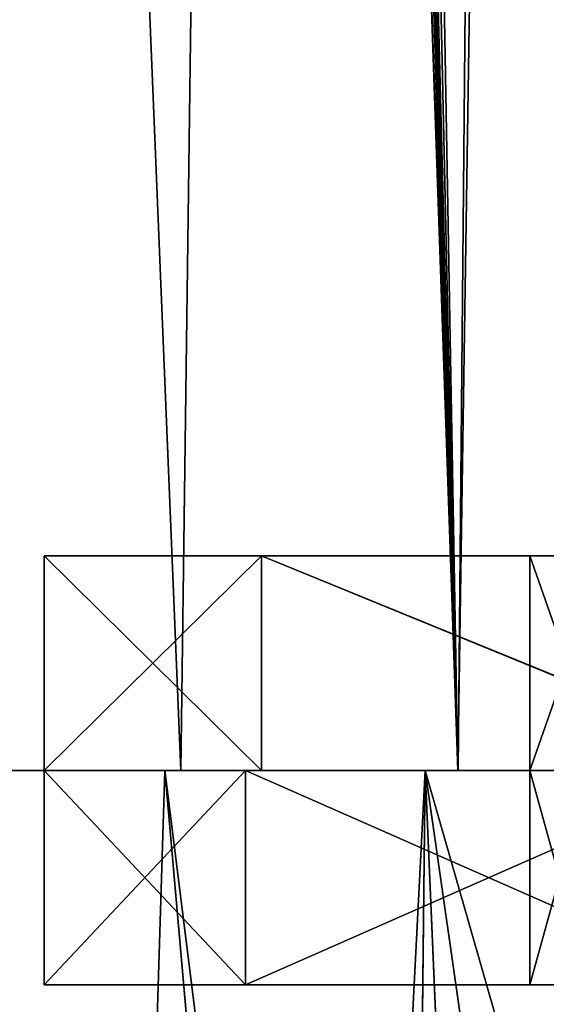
# Model space of a CAD drawing. Header units: millimetres. Extents: x -52 to 107, y -6 to 112.
# Tile 6 of 256: x -29.37 to -25.69, y 14.62 to 21.5. Entities that reach past the tile are written whole.
import ezdxf

# ---------------------------------------------------------------- set-up
doc = ezdxf.new("R2010")
doc.units = ezdxf.units.MM
doc.header["$LTSCALE"] = 65.185185
for name, color, linetype in [('282', 7, 'CONTINUOUS'), ('283', 7, 'CONTINUOUS'), ('284', 7, 'CONTINUOUS'), ('295', 7, 'CONTINUOUS'), ('2954', 7, 'CONTINUOUS'), ('2956', 7, 'CONTINUOUS'), ('296', 7, 'CONTINUOUS'), ('2960', 7, 'CONTINUOUS'), ('297', 7, 'CONTINUOUS'), ('2984', 7, 'CONTINUOUS'), ('2987', 7, 'CONTINUOUS'), ('2990', 7, 'CONTINUOUS'), ('441', 7, 'CONTINUOUS'), ('445', 7, 'CONTINUOUS'), ('447', 7, 'CONTINUOUS'), ('454', 7, 'CONTINUOUS'), ('455', 7, 'CONTINUOUS'), ('457', 7, 'CONTINUOUS'), ('458', 7, 'CONTINUOUS'), ('459', 7, 'CONTINUOUS'), ('63', 7, 'CONTINUOUS'), ('68', 7, 'CONTINUOUS'), ('69', 7, 'CONTINUOUS'), ('71', 7, 'CONTINUOUS')]:
    doc.layers.add(name, color=color, linetype=linetype)

msp = doc.modelspace()

# ---------------------------------------------------------------- linework, layer by layer
at = {"layer": '282', "color": 7, "linetype": 'CONTINUOUS', "true_color": 0xe0f2ff}
for points in [[(-29.2, 14.7513, -44.384), (-27.7894, 14.7513, -47.7894), (-29.2, 16.251, -44.384), (-29.2, 14.7513, -44.384)], [(-29.2, 16.251, -44.384), (-27.7894, 14.7513, -47.7894), (-27.7894, 16.251, -47.7894), (-29.2, 16.251, -44.384)], [(-24.384, 14.7513, -49.2), (-24.384, 16.2511, -49.2), (-27.7894, 16.251, -47.7894), (-24.384, 14.7513, -49.2)], [(-27.7894, 14.7513, -47.7894), (-24.384, 14.7513, -49.2), (-27.7894, 16.251, -47.7894), (-27.7894, 14.7513, -47.7894)]]:
    msp.add_3dface(points, dxfattribs=at)
at = {"layer": '283', "color": 7, "linetype": 'CONTINUOUS', "true_color": 0xe0f2ff}
for points in [[(-29.2, 17.751, -44), (-29.2, 17.7509, 44), (-29.2, 16.251, -44), (-29.2, 17.751, -44)], [(-29.2, 16.2509, 44), (-29.2, 14.7513, -44.384), (-29.2, 17.7509, 44), (-29.2, 16.2509, 44)], [(-29.2, 17.7509, 44), (-29.2, 14.7513, -44.384), (-29.2, 16.251, -44), (-29.2, 17.7509, 44)], [(-29.2, 14.7513, -44.384), (-29.2, 16.251, -44.384), (-29.2, 16.251, -44.0103), (-29.2, 14.7513, -44.384)], [(-29.2, 16.251, -44), (-29.2, 14.7513, -44.384), (-29.2, 16.251, -44.0103), (-29.2, 16.251, -44)], [(-29.2, 14.7513, 44.384), (-29.2, 14.7513, -44.384), (-29.2, 16.2509, 44.384), (-29.2, 14.7513, 44.384)], [(-29.2, 14.7513, -44.384), (-29.2, 16.2509, 44), (-29.2, 16.2509, 44.0103), (-29.2, 14.7513, -44.384)], [(-29.2, 16.2509, 44.384), (-29.2, 14.7513, -44.384), (-29.2, 16.2509, 44.0103), (-29.2, 16.2509, 44.384)]]:
    msp.add_3dface(points, dxfattribs=at)
at = {"layer": '284', "color": 7, "linetype": 'CONTINUOUS', "true_color": 0xe0f2ff}
for points in [[(-27.7894, 14.7513, 47.7894), (-29.2, 14.7513, 44.384), (-27.7894, 16.2509, 47.7894), (-27.7894, 14.7513, 47.7894)], [(-29.2, 14.7513, 44.384), (-29.2, 16.2509, 44.384), (-27.7894, 16.2509, 47.7894), (-29.2, 14.7513, 44.384)], [(-24.384, 14.7513, 49.2), (-27.7894, 14.7513, 47.7894), (-24.384, 16.2509, 49.2), (-24.384, 14.7513, 49.2)], [(-24.384, 16.2509, 49.2), (-27.7894, 14.7513, 47.7894), (-27.7894, 16.2509, 47.7894), (-24.384, 16.2509, 49.2)]]:
    msp.add_3dface(points, dxfattribs=at)
at = {"layer": '295', "color": 7, "linetype": 'CONTINUOUS', "true_color": 0xe0f2ff}
for points in [[(-25.8, 14.7513, 44.384), (-25.3853, 14.7513, 45.3853), (-25.8, 16.2513, 44.384), (-25.8, 14.7513, 44.384)], [(-25.8, 16.2513, 44.384), (-25.3853, 14.7513, 45.3853), (-25.3853, 16.2513, 45.3853), (-25.8, 16.2513, 44.384)]]:
    msp.add_3dface(points, dxfattribs=at)
at = {"layer": '2954', "color": 7, "linetype": 'CONTINUOUS', "true_color": 0xe0f2ff}
for points in [[(-28.3551, 16.2513, -48.3551), (-29.5725, 16.2513, -46.5331), (-28.2428, 16.2513, -48.2425), (-28.3551, 16.2513, -48.3551)], [(-29.5725, 16.2513, -46.5331), (-29.5408, 16.2513, -46.3021), (-28.2428, 16.2513, -48.2425), (-29.5725, 16.2513, -46.5331)], [(-26.5331, 16.2513, -49.5725), (-28.3551, 16.2513, -48.3551), (-26.3024, 16.2513, -49.5407), (-26.5331, 16.2513, -49.5725)], [(-28.3551, 16.2513, -48.3551), (-28.2428, 16.2513, -48.2425), (-26.3024, 16.2513, -49.5407), (-28.3551, 16.2513, -48.3551)], [(-24.0133, 16.2513, -50), (-24.384, 16.2513, -50), (-26.5331, 16.2513, -49.5725), (-24.0133, 16.2513, -50)], [(-24.0133, 16.2513, -50), (-26.5331, 16.2513, -49.5725), (-26.3024, 16.2513, -49.5407), (-24.0133, 16.2513, -50)]]:
    msp.add_3dface(points, dxfattribs=at)
at = {"layer": '2956', "color": 7, "linetype": 'CONTINUOUS', "true_color": 0xe0f2ff}
for points in [[(-25, 16.2513, 38.5), (-25, 16.2513, -38.5), (-25.8, 16.2513, 44.384), (-25, 16.2513, 38.5)], [(-25, 16.2513, 38.5), (-25.8, 16.2513, 44.384), (-25, 16.2513, 39.5), (-25, 16.2513, 38.5)], [(-25.8, 16.2513, 44.384), (-25, 16.2513, -38.5), (-25, 16.2513, -39.5), (-25.8, 16.2513, 44.384)], [(-25.8, 16.2513, 44.384), (-25.3853, 16.2513, 45.3853), (-24.7073, 16.2513, 44.7073), (-25.8, 16.2513, 44.384)], [(-25.8, 16.2513, -44.384), (-25.8, 16.2513, 44.384), (-25, 16.2513, -44.0006), (-25.8, 16.2513, -44.384)], [(-25.8, 16.2513, 44.384), (-25, 16.2513, -39.5), (-25, 16.2513, -44.0006), (-25.8, 16.2513, 44.384)], [(-25.8, 16.2513, 44.384), (-25, 16.2513, 44.0006), (-25, 16.2513, 39.5), (-25.8, 16.2513, 44.384)], [(-25, 16.2513, 44.0006), (-25.8, 16.2513, 44.384), (-24.7073, 16.2513, 44.7073), (-25, 16.2513, 44.0006)], [(-25.3853, 16.2513, -45.3853), (-25.8, 16.2513, -44.384), (-24.0006, 16.2513, -45), (-25.3853, 16.2513, -45.3853)], [(-24.0006, 16.2513, -45), (-25.8, 16.2513, -44.384), (-24.7073, 16.2513, -44.7073), (-24.0006, 16.2513, -45)], [(-25.8, 16.2513, -44.384), (-25, 16.2513, -44.0006), (-24.7073, 16.2513, -44.7073), (-25.8, 16.2513, -44.384)]]:
    msp.add_3dface(points, dxfattribs=at)
at = {"layer": '296', "color": 7, "linetype": 'CONTINUOUS', "true_color": 0xe0f2ff}
for points in [[(-25.8, 14.7513, -44.384), (-25.8, 14.7513, 44.384), (-25.8, 16.2513, -44.384), (-25.8, 14.7513, -44.384)], [(-25.8, 14.7513, 44.384), (-25.8, 16.2513, 44.384), (-25.8, 16.2513, -44.384), (-25.8, 14.7513, 44.384)]]:
    msp.add_3dface(points, dxfattribs=at)
at = {"layer": '2960', "color": 7, "linetype": 'CONTINUOUS', "true_color": 0xe0f2ff}
for points in [[(-29.5725, 16.2513, 46.5331), (-28.3551, 16.2513, 48.3551), (-28.2428, 16.2513, 48.2425), (-29.5725, 16.2513, 46.5331)], [(-29.5725, 16.2513, 46.5331), (-28.2428, 16.2513, 48.2425), (-29.5405, 16.2513, 46.3027), (-29.5725, 16.2513, 46.5331)], [(-28.3551, 16.2513, 48.3551), (-26.5331, 16.2513, 49.5725), (-26.3031, 16.2513, 49.5404), (-28.3551, 16.2513, 48.3551)], [(-28.3551, 16.2513, 48.3551), (-26.3031, 16.2513, 49.5404), (-28.2428, 16.2513, 48.2425), (-28.3551, 16.2513, 48.3551)], [(-26.5331, 16.2513, 49.5725), (-24.384, 16.2513, 50), (-26.3031, 16.2513, 49.5404), (-26.5331, 16.2513, 49.5725)], [(-24.384, 16.2513, 50), (-24.0149, 16.2513, 50), (-26.3031, 16.2513, 49.5404), (-24.384, 16.2513, 50)]]:
    msp.add_3dface(points, dxfattribs=at)
at = {"layer": '297', "color": 7, "linetype": 'CONTINUOUS', "true_color": 0xe0f2ff}
for points in [[(-25.3853, 14.7513, -45.3853), (-25.8, 14.7513, -44.384), (-25.3853, 16.2513, -45.3853), (-25.3853, 14.7513, -45.3853)], [(-25.8, 14.7513, -44.384), (-25.8, 16.2513, -44.384), (-25.3853, 16.2513, -45.3853), (-25.8, 14.7513, -44.384)]]:
    msp.add_3dface(points, dxfattribs=at)
at = {"layer": '2984', "color": 7, "linetype": 'CONTINUOUS', "true_color": 0xe0f2ff}
for points in [[(-25.8, 16.251, -44), (-25.2728, 16.2511, -45.2728), (-25, 16.251, -44), (-25.8, 16.251, -44)], [(-25.8, 16.2509, 44), (-25.8, 16.251, -44), (-25, 16.2509, 44), (-25.8, 16.2509, 44)], [(-25, 16.2509, 44), (-25.8, 16.251, -44), (-25, 16.251, -44), (-25, 16.2509, 44)], [(-25.2728, 16.2509, 45.2728), (-25.8, 16.2509, 44), (-24.7071, 16.2509, 44.7071), (-25.2728, 16.2509, 45.2728)], [(-25.8, 16.2509, 44), (-25, 16.2509, 44), (-24.7071, 16.2509, 44.7071), (-25.8, 16.2509, 44)]]:
    msp.add_3dface(points, dxfattribs=at)
at = {"layer": '2987', "color": 7, "linetype": 'CONTINUOUS', "true_color": 0xe0f2ff}
for points in [[(-29.2, 16.2509, 44.384), (-29.2, 16.2509, 44.0103), (-27.6772, 16.2509, 47.6767), (-29.2, 16.2509, 44.384)], [(-27.7894, 16.2509, 47.7894), (-29.2, 16.2509, 44.384), (-27.6772, 16.2509, 47.6767), (-27.7894, 16.2509, 47.7894)], [(-24.384, 16.2509, 49.2), (-27.7894, 16.2509, 47.7894), (-24.0109, 16.2509, 49.2), (-24.384, 16.2509, 49.2)], [(-24.0109, 16.2509, 49.2), (-27.7894, 16.2509, 47.7894), (-27.6772, 16.2509, 47.6767), (-24.0109, 16.2509, 49.2)]]:
    msp.add_3dface(points, dxfattribs=at)
at = {"layer": '2990', "color": 7, "linetype": 'CONTINUOUS', "true_color": 0xe0f2ff}
for points in [[(-29.2, 17.7509, 44), (-29.2, 17.751, -44), (-25.8, 17.7509, 44), (-29.2, 17.7509, 44)], [(-29.2, 17.751, -44), (-27.677, 17.751, -47.677), (-25.8, 17.751, -44), (-29.2, 17.751, -44)], [(-29.2, 17.751, -44), (-25.8, 17.751, -44), (-25.8, 17.7509, 44), (-29.2, 17.751, -44)], [(-27.677, 17.7509, 47.677), (-29.2, 17.7509, 44), (-24, 17.7509, 45.8), (-27.677, 17.7509, 47.677)], [(-29.2, 17.7509, 44), (-25.8, 17.7509, 44), (-25.2728, 17.7509, 45.2728), (-29.2, 17.7509, 44)], [(-29.2, 17.7509, 44), (-25.2728, 17.7509, 45.2728), (-24, 17.7509, 45.8), (-29.2, 17.7509, 44)], [(-27.677, 17.751, -47.677), (-24, 17.7511, -49.2), (3.993, 17.7511, -45.8), (-27.677, 17.751, -47.677)], [(-27.677, 17.751, -47.677), (3.993, 17.7511, -45.8), (-24, 17.7511, -45.8), (-27.677, 17.751, -47.677)], [(-27.677, 17.751, -47.677), (-24, 17.7511, -45.8), (-25.2728, 17.7511, -45.2728), (-27.677, 17.751, -47.677)], [(-27.677, 17.751, -47.677), (-25.2728, 17.7511, -45.2728), (-25.8, 17.751, -44), (-27.677, 17.751, -47.677)], [(3.993, 17.7509, 49.2), (-24, 17.7509, 49.2), (-27.677, 17.7509, 47.677), (3.993, 17.7509, 49.2)], [(3.993, 17.7509, 49.2), (-27.677, 17.7509, 47.677), (-24, 17.7509, 45.8), (3.993, 17.7509, 49.2)]]:
    msp.add_3dface(points, dxfattribs=at)
at = {"layer": '441', "color": 7, "linetype": 'CONTINUOUS', "true_color": 0xe0f2ff}
for points in [[(-29.2, 16.251, -44.384), (-27.7894, 16.251, -47.7894), (-27.6772, 16.251, -47.6767), (-29.2, 16.251, -44.384)], [(-29.2, 16.251, -44.0103), (-29.2, 16.251, -44.384), (-27.6772, 16.251, -47.6767), (-29.2, 16.251, -44.0103)], [(-27.7894, 16.251, -47.7894), (-24.384, 16.2511, -49.2), (-27.6772, 16.251, -47.6767), (-27.7894, 16.251, -47.7894)], [(-24.384, 16.2511, -49.2), (-24.0109, 16.2511, -49.2), (-27.6772, 16.251, -47.6767), (-24.384, 16.2511, -49.2)]]:
    msp.add_3dface(points, dxfattribs=at)
at = {"layer": '445', "color": 7, "linetype": 'CONTINUOUS', "true_color": 0xe0f2ff}
for points in [[(-27.6593, 59.4851, -49.6775), (-27.6111, 62.2511, -49.7654), (-26.3024, 16.2513, -49.5407), (-27.6593, 59.4851, -49.6775)], [(-27.6111, 62.2511, -49.7654), (-25.8786, 62.2511, -50.5383), (-26.3024, 16.2513, -49.5407), (-27.6111, 62.2511, -49.7654)], [(-25.8786, 62.2511, -50.5383), (-24.0133, 16.2513, -50), (-26.3024, 16.2513, -49.5407), (-25.8786, 62.2511, -50.5383)], [(-24.0001, 62.2511, -50.8028), (-24.0133, 16.2513, -50), (-25.8786, 62.2511, -50.5383), (-24.0001, 62.2511, -50.8028)], [(-27.707, 56.7511, -49.5893), (-27.6593, 59.4851, -49.6775), (-26.3024, 16.2513, -49.5407), (-27.707, 56.7511, -49.5893)], [(-29.9096, 56.751, -47.1717), (-27.707, 56.7511, -49.5893), (-28.2428, 16.2513, -48.2425), (-29.9096, 56.751, -47.1717)], [(-29.5408, 16.2513, -46.3021), (-29.9096, 56.751, -47.1717), (-28.2428, 16.2513, -48.2425), (-29.5408, 16.2513, -46.3021)], [(-28.2428, 16.2513, -48.2425), (-27.707, 56.7511, -49.5893), (-26.3024, 16.2513, -49.5407), (-28.2428, 16.2513, -48.2425)]]:
    msp.add_3dface(points, dxfattribs=at)
at = {"layer": '447', "color": 7, "linetype": 'CONTINUOUS', "true_color": 0xe0f2ff}
for points in [[(-27.1197, 62.2508, 50.0456), (-27.3212, 62.2085, 49.9365), (-26.3031, 16.2513, 49.5404), (-27.1197, 62.2508, 50.0456)], [(-25.6052, 62.2509, 50.6109), (-27.1197, 62.2508, 50.0456), (-26.3031, 16.2513, 49.5404), (-25.6052, 62.2509, 50.6109)], [(-24.0149, 16.2513, 50), (-25.6052, 62.2509, 50.6109), (-26.3031, 16.2513, 49.5404), (-24.0149, 16.2513, 50)], [(-27.3212, 62.2085, 49.9365), (-27.4847, 62.0926, 49.8396), (-26.3031, 16.2513, 49.5404), (-27.3212, 62.2085, 49.9365)], [(-27.4847, 62.0926, 49.8396), (-27.6196, 61.7596, 49.7501), (-26.3031, 16.2513, 49.5404), (-27.4847, 62.0926, 49.8396)], [(-27.6196, 61.7596, 49.7501), (-27.6636, 59.2419, 49.6699), (-26.3031, 16.2513, 49.5404), (-27.6196, 61.7596, 49.7501)], [(-27.6636, 59.2419, 49.6699), (-27.707, 56.7508, 49.5895), (-26.3031, 16.2513, 49.5404), (-27.6636, 59.2419, 49.6699)], [(-27.707, 56.7508, 49.5895), (-29.9096, 56.7508, 47.1719), (-28.2428, 16.2513, 48.2425), (-27.707, 56.7508, 49.5895)], [(-28.2428, 16.2513, 48.2425), (-29.9096, 56.7508, 47.1719), (-29.5405, 16.2513, 46.3027), (-28.2428, 16.2513, 48.2425)], [(-26.3031, 16.2513, 49.5404), (-27.707, 56.7508, 49.5895), (-28.2428, 16.2513, 48.2425), (-26.3031, 16.2513, 49.5404)]]:
    msp.add_3dface(points, dxfattribs=at)
at = {"layer": '454', "color": 7, "linetype": 'CONTINUOUS', "true_color": 0xe0f2ff}
for points in [[(-29.2, 16.2509, 44), (-29.2, 17.7509, 44), (-27.677, 17.7509, 47.677), (-29.2, 16.2509, 44)], [(-29.2, 16.2509, 44.0103), (-29.2, 16.2509, 44), (-27.677, 17.7509, 47.677), (-29.2, 16.2509, 44.0103)], [(-27.6772, 16.2509, 47.6767), (-29.2, 16.2509, 44.0103), (-27.677, 17.7509, 47.677), (-27.6772, 16.2509, 47.6767)], [(-24.0109, 16.2509, 49.2), (-27.6772, 16.2509, 47.6767), (-27.677, 17.7509, 47.677), (-24.0109, 16.2509, 49.2)], [(-24, 17.7509, 49.2), (-24.0109, 16.2509, 49.2), (-27.677, 17.7509, 47.677), (-24, 17.7509, 49.2)]]:
    msp.add_3dface(points, dxfattribs=at)
at = {"layer": '455', "color": 7, "linetype": 'CONTINUOUS', "true_color": 0xe0f2ff}
for points in [[(-29.2, 17.751, -44), (-29.2, 16.251, -44), (-29.2, 16.251, -44.0103), (-29.2, 17.751, -44)], [(-29.2, 17.751, -44), (-29.2, 16.251, -44.0103), (-27.6772, 16.251, -47.6767), (-29.2, 17.751, -44)], [(-29.2, 17.751, -44), (-27.6772, 16.251, -47.6767), (-27.677, 17.751, -47.677), (-29.2, 17.751, -44)], [(-27.6772, 16.251, -47.6767), (-24.0109, 16.2511, -49.2), (-27.677, 17.751, -47.677), (-27.6772, 16.251, -47.6767)], [(-24, 16.2511, -49.2), (-24, 17.7511, -49.2), (-27.677, 17.751, -47.677), (-24, 16.2511, -49.2)], [(-24.0109, 16.2511, -49.2), (-24, 16.2511, -49.2), (-27.677, 17.751, -47.677), (-24.0109, 16.2511, -49.2)]]:
    msp.add_3dface(points, dxfattribs=at)
at = {"layer": '457', "color": 7, "linetype": 'CONTINUOUS', "true_color": 0xe0f2ff}
for points in [[(-25.2728, 16.2511, -45.2728), (-25.8, 16.251, -44), (-25.2728, 17.7511, -45.2728), (-25.2728, 16.2511, -45.2728)], [(-25.2728, 17.7511, -45.2728), (-25.8, 16.251, -44), (-25.8, 17.751, -44), (-25.2728, 17.7511, -45.2728)]]:
    msp.add_3dface(points, dxfattribs=at)
at = {"layer": '458', "color": 7, "linetype": 'CONTINUOUS', "true_color": 0xe0f2ff}
for points in [[(-25.8, 17.751, -44), (-25.8, 16.251, -44), (-25.8, 16.2509, 44), (-25.8, 17.751, -44)], [(-25.8, 17.7509, 44), (-25.8, 17.751, -44), (-25.8, 16.2509, 44), (-25.8, 17.7509, 44)]]:
    msp.add_3dface(points, dxfattribs=at)
at = {"layer": '459', "color": 7, "linetype": 'CONTINUOUS', "true_color": 0xe0f2ff}
for points in [[(-25.8, 17.7509, 44), (-25.8, 16.2509, 44), (-25.2728, 16.2509, 45.2728), (-25.8, 17.7509, 44)], [(-25.8, 17.7509, 44), (-25.2728, 16.2509, 45.2728), (-25.2728, 17.7509, 45.2728), (-25.8, 17.7509, 44)]]:
    msp.add_3dface(points, dxfattribs=at)
at = {"layer": '63', "color": 7, "linetype": 'CONTINUOUS', "true_color": 0xe0f2ff}
for points in [[(8.7364, 15.4537, -50.0139), (9.8317, 10.7275, -50.0964), (-40.5842, -5.7487, -50.384), (8.7364, 15.4537, -50.0139)], [(8.7364, 15.4537, -50.0139), (-40.5842, -5.7487, -50.384), (-24.384, 1.2687, -50.2615), (8.7364, 15.4537, -50.0139)]]:
    msp.add_3dface(points, dxfattribs=at)
at = {"layer": '68', "color": 7, "linetype": 'CONTINUOUS', "true_color": 0xe0f2ff}
for points in [[(-29.8368, 3.7251, -46.46), (-29.5725, 16.2513, -46.5331), (-28.7414, 3.7251, -48.2643), (-29.8368, 3.7251, -46.46)], [(-29.5725, 16.2513, -46.5331), (-28.3551, 16.2513, -48.3551), (-28.7414, 3.7251, -48.2643), (-29.5725, 16.2513, -46.5331)], [(-28.7414, 3.7251, -48.2643), (-28.3551, 16.2513, -48.3551), (-27.2056, 3.1837, -49.5018), (-28.7414, 3.7251, -48.2643)], [(-28.3551, 16.2513, -48.3551), (-26.5331, 16.2513, -49.5725), (-27.2056, 3.1837, -49.5018), (-28.3551, 16.2513, -48.3551)], [(-27.2056, 3.1837, -49.5018), (-26.5331, 16.2513, -49.5725), (-26.6814, 2.8716, -49.7635), (-27.2056, 3.1837, -49.5018)], [(-26.6814, 2.8716, -49.7635), (-26.5331, 16.2513, -49.5725), (-25.9413, 2.3833, -50.0313), (-26.6814, 2.8716, -49.7635)], [(-26.5331, 16.2513, -49.5725), (-24.384, 16.2513, -50), (-25.9413, 2.3833, -50.0313), (-26.5331, 16.2513, -49.5725)], [(-24.384, 16.2513, -50), (-24.384, 1.2687, -50.2615), (-25.9413, 2.3833, -50.0313), (-24.384, 16.2513, -50)]]:
    msp.add_3dface(points, dxfattribs=at)
at = {"layer": '69', "color": 7, "linetype": 'CONTINUOUS', "true_color": 0xe0f2ff}
for points in [[(-29.8368, 3.7251, 46.46), (-28.7414, 3.7251, 48.2643), (-29.5725, 16.2513, 46.5331), (-29.8368, 3.7251, 46.46)], [(-29.5725, 16.2513, 46.5331), (-28.7414, 3.7251, 48.2643), (-28.3551, 16.2513, 48.3551), (-29.5725, 16.2513, 46.5331)], [(-28.7414, 3.7251, 48.2643), (-27.2029, 3.1823, 49.5033), (-28.3551, 16.2513, 48.3551), (-28.7414, 3.7251, 48.2643)], [(-27.2029, 3.1823, 49.5033), (-26.6808, 2.8713, 49.7637), (-28.3551, 16.2513, 48.3551), (-27.2029, 3.1823, 49.5033)], [(-28.3551, 16.2513, 48.3551), (-26.6808, 2.8713, 49.7637), (-26.5331, 16.2513, 49.5725), (-28.3551, 16.2513, 48.3551)], [(-26.6808, 2.8713, 49.7637), (-25.9386, 2.3814, 50.032), (-26.5331, 16.2513, 49.5725), (-26.6808, 2.8713, 49.7637)], [(-24.384, 1.2687, 50.2615), (-24.384, 8.76, 50.1307), (-26.5331, 16.2513, 49.5725), (-24.384, 1.2687, 50.2615)], [(-25.9386, 2.3814, 50.032), (-24.384, 1.2687, 50.2615), (-26.5331, 16.2513, 49.5725), (-25.9386, 2.3814, 50.032)], [(-24.384, 8.76, 50.1307), (-24.384, 16.2513, 50), (-26.5331, 16.2513, 49.5725), (-24.384, 8.76, 50.1307)]]:
    msp.add_3dface(points, dxfattribs=at)
at = {"layer": '71', "color": 7, "linetype": 'CONTINUOUS', "true_color": 0xe0f2ff}
for points in [[(-25.3853, 14.7513, -45.3853), (-24.384, 14.7513, -45.8), (-29.2, 14.7513, -44.384), (-25.3853, 14.7513, -45.3853)], [(-29.2, 14.7513, -44.384), (-24.384, 14.7513, -45.8), (-27.7894, 14.7513, -47.7894), (-29.2, 14.7513, -44.384)], [(-25.8, 14.7513, -44.384), (-25.3853, 14.7513, -45.3853), (-29.2, 14.7513, -44.384), (-25.8, 14.7513, -44.384)], [(-25.8, 14.7513, 44.384), (-25.8, 14.7513, -44.384), (-29.2, 14.7513, 44.384), (-25.8, 14.7513, 44.384)], [(-29.2, 14.7513, 44.384), (-25.8, 14.7513, -44.384), (-29.2, 14.7513, -44.384), (-29.2, 14.7513, 44.384)], [(-27.7894, 14.7513, 47.7894), (-25.8, 14.7513, 44.384), (-29.2, 14.7513, 44.384), (-27.7894, 14.7513, 47.7894)], [(-27.7894, 14.7513, -47.7894), (-24.384, 14.7513, -45.8), (4.1765, 14.7513, -49.2), (-27.7894, 14.7513, -47.7894)], [(-25.3853, 14.7513, 45.3853), (-25.8, 14.7513, 44.384), (-27.7894, 14.7513, 47.7894), (-25.3853, 14.7513, 45.3853)], [(-24.384, 14.7513, 45.8), (-25.3853, 14.7513, 45.3853), (-27.7894, 14.7513, 47.7894), (-24.384, 14.7513, 45.8)], [(4.1765, 14.7513, 45.8), (-24.384, 14.7513, 45.8), (-27.7894, 14.7513, 47.7894), (4.1765, 14.7513, 45.8)], [(-24.384, 14.7513, 49.2), (4.1765, 14.7513, 45.8), (-27.7894, 14.7513, 47.7894), (-24.384, 14.7513, 49.2)], [(-24.384, 14.7513, -49.2), (-27.7894, 14.7513, -47.7894), (4.1765, 14.7513, -49.2), (-24.384, 14.7513, -49.2)]]:
    msp.add_3dface(points, dxfattribs=at)

doc.saveas('drawing.dxf')
